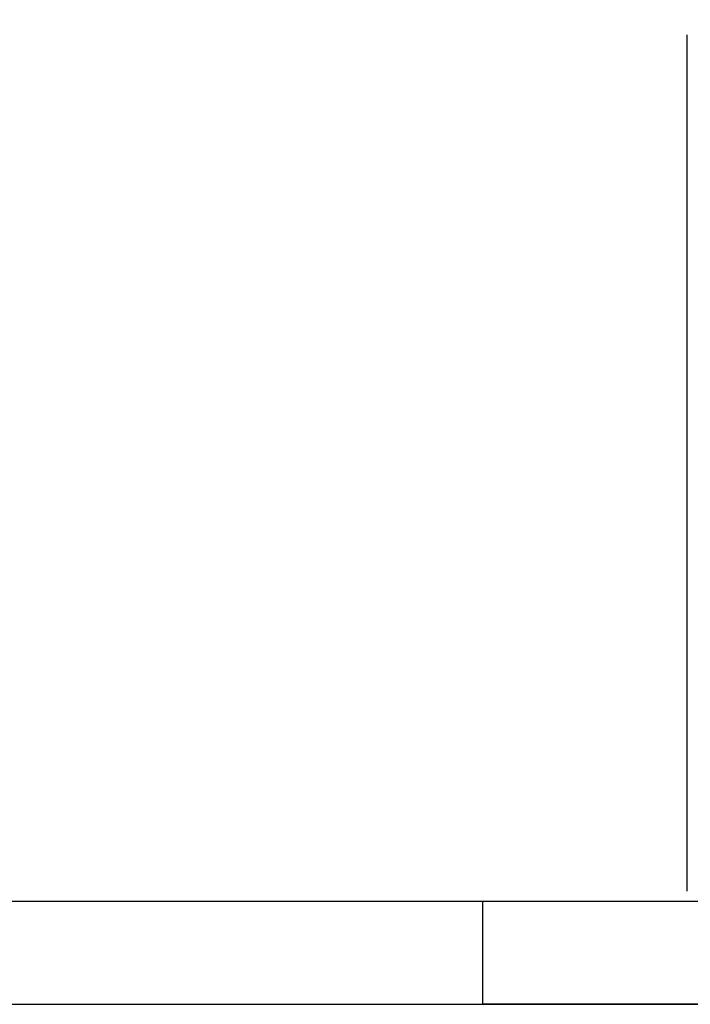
# Model space of a CAD drawing. Extents: x 0 to 295580, y 0 to 170026.
# Tile 17 of 30: x 243031 to 256020, y 0 to 19070. Entities that reach past the tile are written whole.
import ezdxf
from ezdxf.enums import TextEntityAlignment as Align

# ---------------------------------------------------------------- set-up
doc = ezdxf.new("R2010")
doc.units = 0
doc.header["$LTSCALE"] = 250
doc.layers.get('0').update_dxf_attribs({"linetype": 'CONTINUOUS'})
for name, color, linetype in [('B0', 51, 'CONTINUOUS'), ('XA-03', 144, 'CONTINUOUS'), ('XA-07', 140, 'CONTINUOUS'), ('XA-10', 130, 'CONTINUOUS')]:
    doc.layers.add(name, color=color, linetype=linetype)
doc.styles.add('XG-TH', font='ISO.SHX')

# ---------------------------------------------------------------- blocks, each defined once
blk = doc.blocks.new('AMW_TITLE')
at = {"layer": 'XA-03'}
for p, q in [((1279.75, 93.876), (1279.75, 10.95)), ((1260, 0), (1260, 10)), ((1470, 0), (1260, 0))]:
    blk.add_line(p, q, dxfattribs=at)
blk.add_lwpolyline([(0, 0), (1470, 0), (1470, 841), (0, 841)], close=True, dxfattribs=at)
at = {"layer": 'XA-07'}
blk.add_lwpolyline([(10, 10), (1460, 10), (1460, 831), (10, 831)], close=True, dxfattribs=at)
at = {"color": 143, "style": 'XG-TH'}
for tag, p in [('23', (1284.733, 91.511)), ('19', (1284.733, 86.781)), ('15', (1284.733, 82.051)), ('11', (1284.733, 77.321))]:
    blk.add_attdef(tag, text='', height=3, dxfattribs=at).set_placement(p, align=Align.MIDDLE)
at = {"layer": 'XA-03', "style": 'XG-TH'}
for tag, p in [('24', (1290.017, 90.678)), ('25', (1410.498, 90.678)), ('26', (1427.015, 90.678)), ('20', (1290.017, 85.948)), ('21', (1410.498, 85.948)), ('22', (1427.015, 85.948)), ('16', (1290.017, 81.218)), ('17', (1410.498, 81.218)), ('18', (1427.015, 81.218)), ('12', (1290.017, 76.488)), ('13', (1410.498, 76.488)), ('14', (1427.015, 76.488)), ('8', (1365.505, 33.613)), ('9', (1391.035, 33.613)), ('10', (1410.498, 24.149))]:
    blk.add_attdef(tag, p, '', height=2.3, dxfattribs=at)
at = {"layer": 'XA-07', "style": 'XG-TH'}
for tag, p in [('4', (1283.94, 62.525)), ('5', (1283.94, 53.865)), ('6', (1283.94, 45.205)), ('7', (1429.874, 34.213)), ('1', (1417.433, 14.396)), ('2', (1427.054, 14.396))]:
    blk.add_attdef(tag, p, '', height=4.5, dxfattribs=at)
at = {"layer": 'XA-10', "style": 'XG-TH'}
blk.add_attdef('3', (1443.915, 14.396), '', height=6.3, dxfattribs=at)

msp = doc.modelspace()

# ---------------------------------------------------------------- block references
at = {"layer": 'B0', "xscale": 200, "yscale": 200, "zscale": 200}
msp.add_blockref('AMW_TITLE', (0, 0), dxfattribs=at)

doc.saveas('drawing.dxf')
